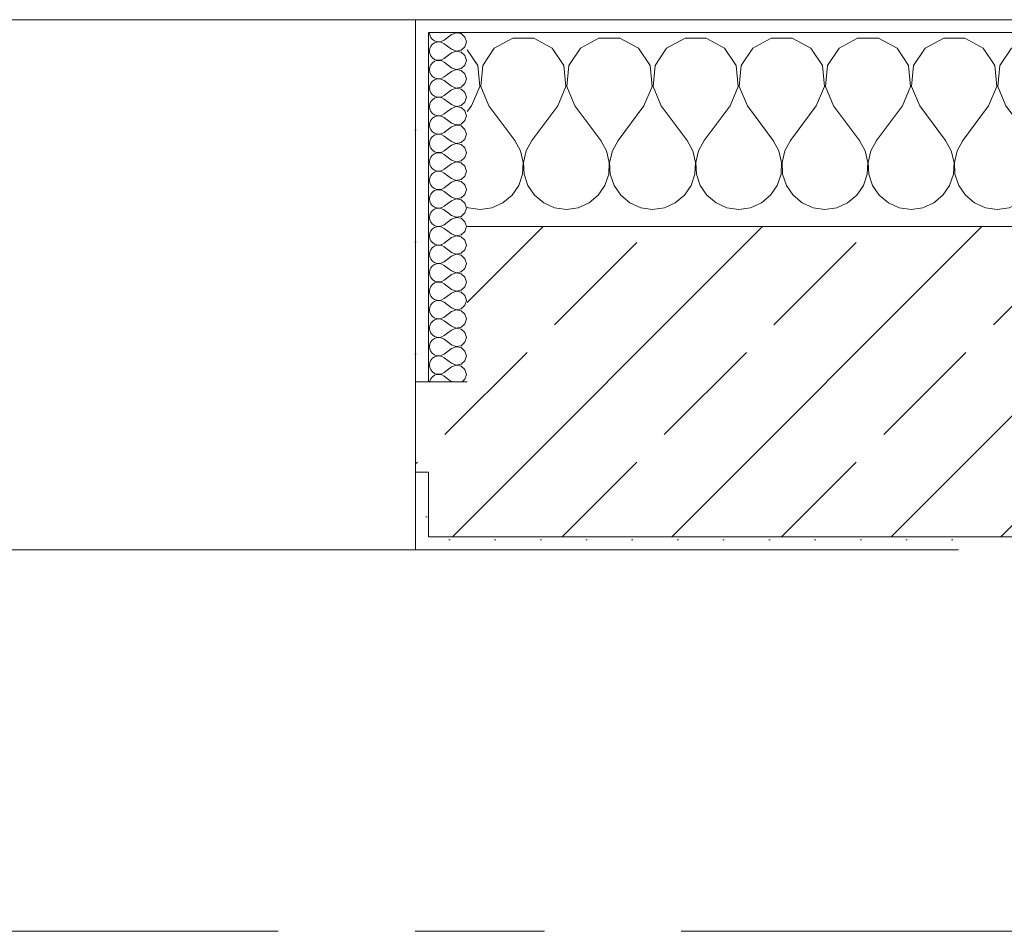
# Model space of a CAD drawing. Header units: metres. Extents: x -3.6 to 65.4, y -11 to 16.8.
# Tile 173 of 178: x 57.244 to 58.005, y 13.15 to 13.855. Entities that reach past the tile are written whole.
import ezdxf

# ---------------------------------------------------------------- set-up
doc = ezdxf.new("R2010")
doc.units = ezdxf.units.M
doc.header["$MEASUREMENT"] = 0
doc.linetypes.add('Strichlinie doppelt', pattern=[0.546806, 0.264583, -0.105833, 0.070556, -0.105833])
doc.layers.add('451 - Universal.Achsen Raster', color=7, linetype='Continuous')
doc.layers.add('604 - Struktur.Wand Aussen', color=7, linetype='Continuous')
pattern_1 = [(0, (0, 0), (0, 0.08660254), [0, -0.05]), (0, (0.025, 0.0433), (0, 0.08660254), [0, -0.05])]
pattern_2 = [(45, (0, 0), (-0.01767767, 0.01767767), [0, -0.025])]

# ---------------------------------------------------------------- blocks, each defined once
blk = doc.blocks.new('*X25')
at = {"layer": '604 - Struktur.Wand Aussen', "color": 7, "linetype": 'Continuous', "lineweight": 5}
for p, q in [((57.62521, 13.84066), (57.6109, 13.83299)), ((57.64145, 13.84066), (57.62521, 13.84066)), ((57.65576, 13.83299), (57.64145, 13.84066)), ((57.69188, 13.84066), (57.67757, 13.83299)), ((57.70812, 13.84066), (57.69188, 13.84066)), ((57.72243, 13.83299), (57.70812, 13.84066)), ((57.75855, 13.84066), (57.74424, 13.83299)), ((57.77479, 13.84066), (57.75855, 13.84066)), ((57.7891, 13.83299), (57.77479, 13.84066)), ((57.82521, 13.84066), (57.8109, 13.83299)), ((57.84145, 13.84066), (57.82521, 13.84066)), ((57.85576, 13.83299), (57.84145, 13.84066)), ((57.89188, 13.84066), (57.87757, 13.83299)), ((57.90812, 13.84066), (57.89188, 13.84066)), ((57.92243, 13.83299), (57.90812, 13.84066)), ((57.95855, 13.84066), (57.94424, 13.83299)), ((57.97479, 13.84066), (57.95855, 13.84066)), ((57.9891, 13.83299), (57.97479, 13.84066)), ((58.02521, 13.84066), (58.0109, 13.83299)), ((58.04145, 13.84066), (58.02521, 13.84066)), ((58.05576, 13.83299), (58.04145, 13.84066)), ((58.09188, 13.84066), (58.07757, 13.83299)), ((58.10812, 13.84066), (58.09188, 13.84066)), ((58.12243, 13.83299), (58.10812, 13.84066)), ((58.15855, 13.84066), (58.14424, 13.83299)), ((58.17479, 13.84066), (58.15855, 13.84066)), ((58.1891, 13.83299), (58.17479, 13.84066)), ((58.22521, 13.84066), (58.2109, 13.83299)), ((58.24145, 13.84066), (58.22521, 13.84066)), ((58.25576, 13.83299), (58.24145, 13.84066)), ((58.29188, 13.84066), (58.27757, 13.83299)), ((58.30812, 13.84066), (58.29188, 13.84066)), ((58.32243, 13.83299), (58.30812, 13.84066)), ((58.35855, 13.84066), (58.34424, 13.83299)), ((58.37479, 13.84066), (58.35855, 13.84066)), ((58.3891, 13.83299), (58.37479, 13.84066)), ((58.42521, 13.84066), (58.4109, 13.83299)), ((58.44145, 13.84066), (58.42521, 13.84066)), ((58.45576, 13.83299), (58.44145, 13.84066)), ((58.49188, 13.84066), (58.47757, 13.83299)), ((58.50812, 13.84066), (58.49188, 13.84066)), ((58.52243, 13.83299), (58.50812, 13.84066)), ((58.55855, 13.84066), (58.54424, 13.83299)), ((58.57479, 13.84066), (58.55855, 13.84066)), ((58.5891, 13.83299), (58.57479, 13.84066)), ((58.62521, 13.84066), (58.6109, 13.83299)), ((58.64145, 13.84066), (58.62521, 13.84066)), ((58.65576, 13.83299), (58.64145, 13.84066)), ((58.69188, 13.84066), (58.67757, 13.83299)), ((58.7, 13.84066), (58.69188, 13.84066)), ((57.6109, 13.83299), (57.60192, 13.81947)), ((57.66475, 13.81947), (57.65576, 13.83299)), ((57.67757, 13.83299), (57.66858, 13.81947)), ((57.73142, 13.81947), (57.72243, 13.83299)), ((57.74424, 13.83299), (57.73525, 13.81947)), ((57.79808, 13.81947), (57.7891, 13.83299)), ((57.8109, 13.83299), (57.80192, 13.81947)), ((57.86475, 13.81947), (57.85576, 13.83299)), ((57.87757, 13.83299), (57.86858, 13.81947)), ((57.93142, 13.81947), (57.92243, 13.83299)), ((57.94424, 13.83299), (57.93525, 13.81947)), ((57.99808, 13.81947), (57.9891, 13.83299)), ((58.0109, 13.83299), (58.00192, 13.81947)), ((58.06475, 13.81947), (58.05576, 13.83299)), ((58.07757, 13.83299), (58.06858, 13.81947)), ((58.13142, 13.81947), (58.12243, 13.83299)), ((58.14424, 13.83299), (58.13525, 13.81947)), ((58.19808, 13.81947), (58.1891, 13.83299)), ((58.2109, 13.83299), (58.20192, 13.81947)), ((58.26475, 13.81947), (58.25576, 13.83299)), ((58.27757, 13.83299), (58.26858, 13.81947)), ((58.33142, 13.81947), (58.32243, 13.83299)), ((58.34424, 13.83299), (58.33525, 13.81947)), ((58.39808, 13.81947), (58.3891, 13.83299)), ((58.4109, 13.83299), (58.40192, 13.81947)), ((58.46475, 13.81947), (58.45576, 13.83299)), ((58.47757, 13.83299), (58.46858, 13.81947)), ((58.53142, 13.81947), (58.52243, 13.83299)), ((58.54424, 13.83299), (58.53525, 13.81947)), ((58.59808, 13.81947), (58.5891, 13.83299)), ((58.6109, 13.83299), (58.60192, 13.81947)), ((58.66475, 13.81947), (58.65576, 13.83299)), ((58.67757, 13.83299), (58.66858, 13.81947)), ((57.59808, 13.81947), (57.59, 13.83163)), ((57.59962, 13.8033), (57.59808, 13.81947)), ((57.60192, 13.81947), (57.60038, 13.8033)), ((57.66629, 13.8033), (57.66475, 13.81947)), ((57.66858, 13.81947), (57.66705, 13.8033)), ((57.73295, 13.8033), (57.73142, 13.81947)), ((57.73525, 13.81947), (57.73371, 13.8033)), ((57.79962, 13.8033), (57.79808, 13.81947)), ((57.80192, 13.81947), (57.80038, 13.8033)), ((57.86629, 13.8033), (57.86475, 13.81947)), ((57.86858, 13.81947), (57.86705, 13.8033)), ((57.93295, 13.8033), (57.93142, 13.81947)), ((57.93525, 13.81947), (57.93371, 13.8033)), ((57.99962, 13.8033), (57.99808, 13.81947)), ((58.00192, 13.81947), (58.00038, 13.8033)), ((58.06629, 13.8033), (58.06475, 13.81947)), ((58.06858, 13.81947), (58.06705, 13.8033)), ((58.13295, 13.8033), (58.13142, 13.81947)), ((58.13525, 13.81947), (58.13371, 13.8033)), ((58.19962, 13.8033), (58.19808, 13.81947)), ((58.20192, 13.81947), (58.20038, 13.8033)), ((58.26629, 13.8033), (58.26475, 13.81947)), ((58.26858, 13.81947), (58.26705, 13.8033)), ((58.33295, 13.8033), (58.33142, 13.81947)), ((58.33525, 13.81947), (58.33371, 13.8033)), ((58.39962, 13.8033), (58.39808, 13.81947)), ((58.40192, 13.81947), (58.40038, 13.8033)), ((58.46629, 13.8033), (58.46475, 13.81947)), ((58.46858, 13.81947), (58.46705, 13.8033)), ((58.53295, 13.8033), (58.53142, 13.81947)), ((58.53525, 13.81947), (58.53371, 13.8033)), ((58.59962, 13.8033), (58.59808, 13.81947)), ((58.60192, 13.81947), (58.60038, 13.8033)), ((58.66629, 13.8033), (58.66475, 13.81947)), ((58.66858, 13.81947), (58.66705, 13.8033)), ((57.59333, 13.78833), (57.59962, 13.8033)), ((57.60038, 13.8033), (57.60667, 13.78833)), ((57.66, 13.78833), (57.66629, 13.8033)), ((57.66705, 13.8033), (57.67333, 13.78833)), ((57.72667, 13.78833), (57.73295, 13.8033)), ((57.73371, 13.8033), (57.74, 13.78833)), ((57.79333, 13.78833), (57.79962, 13.8033)), ((57.80038, 13.8033), (57.80667, 13.78833)), ((57.86, 13.78833), (57.86629, 13.8033)), ((57.86705, 13.8033), (57.87333, 13.78833)), ((57.92667, 13.78833), (57.93295, 13.8033)), ((57.93371, 13.8033), (57.94, 13.78833)), ((57.99333, 13.78833), (57.99962, 13.8033)), ((58.00038, 13.8033), (58.00667, 13.78833)), ((58.06, 13.78833), (58.06629, 13.8033)), ((58.06705, 13.8033), (58.07333, 13.78833)), ((58.12667, 13.78833), (58.13295, 13.8033)), ((58.13371, 13.8033), (58.14, 13.78833)), ((58.19333, 13.78833), (58.19962, 13.8033)), ((58.20038, 13.8033), (58.20667, 13.78833)), ((58.26, 13.78833), (58.26629, 13.8033)), ((58.26705, 13.8033), (58.27333, 13.78833)), ((58.32667, 13.78833), (58.33295, 13.8033)), ((58.33371, 13.8033), (58.34, 13.78833)), ((58.39333, 13.78833), (58.39962, 13.8033)), ((58.40038, 13.8033), (58.40667, 13.78833)), ((58.46, 13.78833), (58.46629, 13.8033)), ((58.46705, 13.8033), (58.47333, 13.78833)), ((58.52667, 13.78833), (58.53295, 13.8033)), ((58.53371, 13.8033), (58.54, 13.78833)), ((58.59333, 13.78833), (58.59962, 13.8033)), ((58.60038, 13.8033), (58.60667, 13.78833)), ((58.66, 13.78833), (58.66629, 13.8033)), ((58.66705, 13.8033), (58.67333, 13.78833)), ((57.59333, 13.78833), (57.59, 13.78389)), ((57.60667, 13.78833), (57.62667, 13.76167)), ((57.66, 13.78833), (57.64, 13.76167)), ((57.67333, 13.78833), (57.69333, 13.76167)), ((57.72667, 13.78833), (57.70667, 13.76167)), ((57.74, 13.78833), (57.76, 13.76167)), ((57.79333, 13.78833), (57.77333, 13.76167)), ((57.80667, 13.78833), (57.82667, 13.76167)), ((57.86, 13.78833), (57.84, 13.76167)), ((57.87333, 13.78833), (57.89333, 13.76167)), ((57.92667, 13.78833), (57.90667, 13.76167)), ((57.94, 13.78833), (57.96, 13.76167)), ((57.99333, 13.78833), (57.97333, 13.76167)), ((58.00667, 13.78833), (58.02667, 13.76167)), ((58.06, 13.78833), (58.04, 13.76167)), ((58.07333, 13.78833), (58.09333, 13.76167)), ((58.12667, 13.78833), (58.10667, 13.76167)), ((58.14, 13.78833), (58.16, 13.76167)), ((58.19333, 13.78833), (58.17333, 13.76167)), ((58.20667, 13.78833), (58.22667, 13.76167)), ((58.26, 13.78833), (58.24, 13.76167)), ((58.27333, 13.78833), (58.29333, 13.76167)), ((58.32667, 13.78833), (58.30667, 13.76167)), ((58.34, 13.78833), (58.36, 13.76167)), ((58.39333, 13.78833), (58.37333, 13.76167)), ((58.40667, 13.78833), (58.42667, 13.76167)), ((58.46, 13.78833), (58.44, 13.76167)), ((58.47333, 13.78833), (58.49333, 13.76167)), ((58.52667, 13.78833), (58.50667, 13.76167)), ((58.54, 13.78833), (58.56, 13.76167)), ((58.59333, 13.78833), (58.57333, 13.76167)), ((58.60667, 13.78833), (58.62667, 13.76167)), ((58.66, 13.78833), (58.64, 13.76167)), ((58.67333, 13.78833), (58.69333, 13.76167)), ((57.63112, 13.75362), (57.62667, 13.76167)), ((57.64, 13.76167), (57.63555, 13.75362)), ((57.69778, 13.75362), (57.69333, 13.76167)), ((57.70667, 13.76167), (57.70222, 13.75362)), ((57.76445, 13.75362), (57.76, 13.76167)), ((57.77333, 13.76167), (57.76888, 13.75362)), ((57.83112, 13.75362), (57.82667, 13.76167)), ((57.84, 13.76167), (57.83555, 13.75362)), ((57.89778, 13.75362), (57.89333, 13.76167)), ((57.90667, 13.76167), (57.90222, 13.75362)), ((57.96445, 13.75362), (57.96, 13.76167)), ((57.97333, 13.76167), (57.96888, 13.75362)), ((58.03112, 13.75362), (58.02667, 13.76167)), ((58.04, 13.76167), (58.03555, 13.75362)), ((58.09778, 13.75362), (58.09333, 13.76167)), ((58.10667, 13.76167), (58.10222, 13.75362)), ((58.16445, 13.75362), (58.16, 13.76167)), ((58.17333, 13.76167), (58.16888, 13.75362)), ((58.23112, 13.75362), (58.22667, 13.76167)), ((58.24, 13.76167), (58.23555, 13.75362)), ((58.29778, 13.75362), (58.29333, 13.76167)), ((58.30667, 13.76167), (58.30222, 13.75362)), ((58.36445, 13.75362), (58.36, 13.76167)), ((58.37333, 13.76167), (58.36888, 13.75362)), ((58.43112, 13.75362), (58.42667, 13.76167)), ((58.44, 13.76167), (58.43555, 13.75362)), ((58.49778, 13.75362), (58.49333, 13.76167)), ((58.50667, 13.76167), (58.50222, 13.75362)), ((58.56445, 13.75362), (58.56, 13.76167)), ((58.57333, 13.76167), (58.56888, 13.75362)), ((58.63112, 13.75362), (58.62667, 13.76167)), ((58.64, 13.76167), (58.63555, 13.75362)), ((58.69778, 13.75362), (58.69333, 13.76167)), ((57.6332, 13.74466), (57.63112, 13.75362)), ((57.63555, 13.75362), (57.63347, 13.74466)), ((57.69987, 13.74466), (57.69778, 13.75362)), ((57.70222, 13.75362), (57.70013, 13.74466)), ((57.76653, 13.74466), (57.76445, 13.75362)), ((57.76888, 13.75362), (57.7668, 13.74466)), ((57.8332, 13.74466), (57.83112, 13.75362)), ((57.83555, 13.75362), (57.83347, 13.74466)), ((57.89987, 13.74466), (57.89778, 13.75362)), ((57.90222, 13.75362), (57.90013, 13.74466)), ((57.96653, 13.74466), (57.96445, 13.75362)), ((57.96888, 13.75362), (57.9668, 13.74466)), ((58.0332, 13.74466), (58.03112, 13.75362)), ((58.03555, 13.75362), (58.03347, 13.74466)), ((58.09987, 13.74466), (58.09778, 13.75362)), ((58.10222, 13.75362), (58.10013, 13.74466)), ((58.16653, 13.74466), (58.16445, 13.75362)), ((58.16888, 13.75362), (58.1668, 13.74466)), ((58.2332, 13.74466), (58.23112, 13.75362)), ((58.23555, 13.75362), (58.23347, 13.74466)), ((58.29987, 13.74466), (58.29778, 13.75362)), ((58.30222, 13.75362), (58.30013, 13.74466)), ((58.36653, 13.74466), (58.36445, 13.75362)), ((58.36888, 13.75362), (58.3668, 13.74466)), ((58.4332, 13.74466), (58.43112, 13.75362)), ((58.43555, 13.75362), (58.43347, 13.74466)), ((58.49987, 13.74466), (58.49778, 13.75362)), ((58.50222, 13.75362), (58.50013, 13.74466)), ((58.56653, 13.74466), (58.56445, 13.75362)), ((58.56888, 13.75362), (58.5668, 13.74466)), ((58.6332, 13.74466), (58.63112, 13.75362)), ((58.63555, 13.75362), (58.63347, 13.74466)), ((58.69987, 13.74466), (58.69778, 13.75362)), ((57.63275, 13.73547), (57.6332, 13.74466)), ((57.63347, 13.74466), (57.63391, 13.73547)), ((57.69942, 13.73547), (57.69987, 13.74466)), ((57.70013, 13.74466), (57.70058, 13.73547)), ((57.76609, 13.73547), (57.76653, 13.74466)), ((57.7668, 13.74466), (57.76725, 13.73547)), ((57.83275, 13.73547), (57.8332, 13.74466)), ((57.83347, 13.74466), (57.83391, 13.73547)), ((57.89942, 13.73547), (57.89987, 13.74466)), ((57.90013, 13.74466), (57.90058, 13.73547)), ((57.96609, 13.73547), (57.96653, 13.74466)), ((57.9668, 13.74466), (57.96725, 13.73547)), ((58.03275, 13.73547), (58.0332, 13.74466)), ((58.03347, 13.74466), (58.03391, 13.73547)), ((58.09942, 13.73547), (58.09987, 13.74466)), ((58.10013, 13.74466), (58.10058, 13.73547)), ((58.16609, 13.73547), (58.16653, 13.74466)), ((58.1668, 13.74466), (58.16725, 13.73547)), ((58.23275, 13.73547), (58.2332, 13.74466)), ((58.23347, 13.74466), (58.23391, 13.73547)), ((58.29942, 13.73547), (58.29987, 13.74466)), ((58.30013, 13.74466), (58.30058, 13.73547)), ((58.36609, 13.73547), (58.36653, 13.74466)), ((58.3668, 13.74466), (58.36725, 13.73547)), ((58.43275, 13.73547), (58.4332, 13.74466)), ((58.43347, 13.74466), (58.43391, 13.73547)), ((58.49942, 13.73547), (58.49987, 13.74466)), ((58.50013, 13.74466), (58.50058, 13.73547)), ((58.56609, 13.73547), (58.56653, 13.74466)), ((58.5668, 13.74466), (58.56725, 13.73547)), ((58.63275, 13.73547), (58.6332, 13.74466)), ((58.63347, 13.74466), (58.63391, 13.73547)), ((58.69942, 13.73547), (58.69987, 13.74466)), ((57.62981, 13.72676), (57.63275, 13.73547)), ((57.63391, 13.73547), (57.63685, 13.72676)), ((57.69648, 13.72676), (57.69942, 13.73547)), ((57.70058, 13.73547), (57.70352, 13.72676)), ((57.76315, 13.72676), (57.76609, 13.73547)), ((57.76725, 13.73547), (57.77019, 13.72676)), ((57.82981, 13.72676), (57.83275, 13.73547)), ((57.83391, 13.73547), (57.83685, 13.72676)), ((57.89648, 13.72676), (57.89942, 13.73547)), ((57.90058, 13.73547), (57.90352, 13.72676)), ((57.96315, 13.72676), (57.96609, 13.73547)), ((57.96725, 13.73547), (57.97019, 13.72676)), ((58.02981, 13.72676), (58.03275, 13.73547)), ((58.03391, 13.73547), (58.03685, 13.72676)), ((58.09648, 13.72676), (58.09942, 13.73547)), ((58.10058, 13.73547), (58.10352, 13.72676)), ((58.16315, 13.72676), (58.16609, 13.73547)), ((58.16725, 13.73547), (58.17019, 13.72676)), ((58.22981, 13.72676), (58.23275, 13.73547)), ((58.23391, 13.73547), (58.23685, 13.72676)), ((58.29648, 13.72676), (58.29942, 13.73547)), ((58.30058, 13.73547), (58.30352, 13.72676)), ((58.36315, 13.72676), (58.36609, 13.73547)), ((58.36725, 13.73547), (58.37019, 13.72676)), ((58.42981, 13.72676), (58.43275, 13.73547)), ((58.43391, 13.73547), (58.43685, 13.72676)), ((58.49648, 13.72676), (58.49942, 13.73547)), ((58.50058, 13.73547), (58.50352, 13.72676)), ((58.56315, 13.72676), (58.56609, 13.73547)), ((58.56725, 13.73547), (58.57019, 13.72676)), ((58.62981, 13.72676), (58.63275, 13.73547)), ((58.63391, 13.73547), (58.63685, 13.72676)), ((58.69648, 13.72676), (58.69942, 13.73547)), ((57.62461, 13.71918), (57.62981, 13.72676)), ((57.63685, 13.72676), (57.64206, 13.71918)), ((57.69127, 13.71918), (57.69648, 13.72676)), ((57.70352, 13.72676), (57.70873, 13.71918)), ((57.75794, 13.71918), (57.76315, 13.72676)), ((57.77019, 13.72676), (57.77539, 13.71918)), ((57.82461, 13.71918), (57.82981, 13.72676)), ((57.83685, 13.72676), (57.84206, 13.71918)), ((57.89127, 13.71918), (57.89648, 13.72676)), ((57.90352, 13.72676), (57.90873, 13.71918)), ((57.95794, 13.71918), (57.96315, 13.72676)), ((57.97019, 13.72676), (57.97539, 13.71918)), ((58.02461, 13.71918), (58.02981, 13.72676)), ((58.03685, 13.72676), (58.04206, 13.71918)), ((58.09127, 13.71918), (58.09648, 13.72676)), ((58.10352, 13.72676), (58.10873, 13.71918)), ((58.15794, 13.71918), (58.16315, 13.72676)), ((58.17019, 13.72676), (58.17539, 13.71918)), ((58.22461, 13.71918), (58.22981, 13.72676)), ((58.23685, 13.72676), (58.24206, 13.71918)), ((58.29127, 13.71918), (58.29648, 13.72676)), ((58.30352, 13.72676), (58.30873, 13.71918)), ((58.35794, 13.71918), (58.36315, 13.72676)), ((58.37019, 13.72676), (58.37539, 13.71918)), ((58.42461, 13.71918), (58.42981, 13.72676)), ((58.43685, 13.72676), (58.44206, 13.71918)), ((58.49127, 13.71918), (58.49648, 13.72676)), ((58.50352, 13.72676), (58.50873, 13.71918)), ((58.55794, 13.71918), (58.56315, 13.72676)), ((58.57019, 13.72676), (58.57539, 13.71918)), ((58.62461, 13.71918), (58.62981, 13.72676)), ((58.63685, 13.72676), (58.64206, 13.71918)), ((58.69127, 13.71918), (58.69648, 13.72676)), ((57.61752, 13.71331), (57.62461, 13.71918)), ((57.64206, 13.71918), (57.64914, 13.71331)), ((57.68419, 13.71331), (57.69127, 13.71918)), ((57.70873, 13.71918), (57.71581, 13.71331)), ((57.75086, 13.71331), (57.75794, 13.71918)), ((57.77539, 13.71918), (57.78248, 13.71331)), ((57.81752, 13.71331), (57.82461, 13.71918)), ((57.84206, 13.71918), (57.84914, 13.71331)), ((57.88419, 13.71331), (57.89127, 13.71918)), ((57.90873, 13.71918), (57.91581, 13.71331)), ((57.95086, 13.71331), (57.95794, 13.71918)), ((57.97539, 13.71918), (57.98248, 13.71331)), ((58.01752, 13.71331), (58.02461, 13.71918)), ((58.04206, 13.71918), (58.04914, 13.71331)), ((58.08419, 13.71331), (58.09127, 13.71918)), ((58.10873, 13.71918), (58.11581, 13.71331)), ((58.15086, 13.71331), (58.15794, 13.71918)), ((58.17539, 13.71918), (58.18248, 13.71331)), ((58.21752, 13.71331), (58.22461, 13.71918)), ((58.24206, 13.71918), (58.24914, 13.71331)), ((58.28419, 13.71331), (58.29127, 13.71918)), ((58.30873, 13.71918), (58.31581, 13.71331)), ((58.35086, 13.71331), (58.35794, 13.71918)), ((58.37539, 13.71918), (58.38248, 13.71331)), ((58.41752, 13.71331), (58.42461, 13.71918)), ((58.44206, 13.71918), (58.44914, 13.71331)), ((58.48419, 13.71331), (58.49127, 13.71918)), ((58.50873, 13.71918), (58.51581, 13.71331)), ((58.55086, 13.71331), (58.55794, 13.71918)), ((58.57539, 13.71918), (58.58248, 13.71331)), ((58.61752, 13.71331), (58.62461, 13.71918)), ((58.64206, 13.71918), (58.64914, 13.71331)), ((58.68419, 13.71331), (58.69127, 13.71918)), ((57.60911, 13.7096), (57.61752, 13.71331)), ((57.64914, 13.71331), (57.65756, 13.7096)), ((57.67578, 13.7096), (57.68419, 13.71331)), ((57.71581, 13.71331), (57.72422, 13.7096)), ((57.74244, 13.7096), (57.75086, 13.71331)), ((57.78248, 13.71331), (57.79089, 13.7096)), ((57.80911, 13.7096), (57.81752, 13.71331)), ((57.84914, 13.71331), (57.85756, 13.7096)), ((57.87578, 13.7096), (57.88419, 13.71331)), ((57.91581, 13.71331), (57.92422, 13.7096)), ((57.94244, 13.7096), (57.95086, 13.71331)), ((57.98248, 13.71331), (57.99089, 13.7096)), ((58.00911, 13.7096), (58.01752, 13.71331)), ((58.04914, 13.71331), (58.05756, 13.7096)), ((58.07578, 13.7096), (58.08419, 13.71331)), ((58.11581, 13.71331), (58.12422, 13.7096)), ((58.14244, 13.7096), (58.15086, 13.71331)), ((58.18248, 13.71331), (58.19089, 13.7096)), ((58.20911, 13.7096), (58.21752, 13.71331)), ((58.24914, 13.71331), (58.25756, 13.7096)), ((58.27578, 13.7096), (58.28419, 13.71331)), ((58.31581, 13.71331), (58.32422, 13.7096)), ((58.34244, 13.7096), (58.35086, 13.71331)), ((58.38248, 13.71331), (58.39089, 13.7096)), ((58.40911, 13.7096), (58.41752, 13.71331)), ((58.44914, 13.71331), (58.45756, 13.7096)), ((58.47578, 13.7096), (58.48419, 13.71331)), ((58.51581, 13.71331), (58.52422, 13.7096)), ((58.54244, 13.7096), (58.55086, 13.71331)), ((58.58248, 13.71331), (58.59089, 13.7096)), ((58.60911, 13.7096), (58.61752, 13.71331)), ((58.64914, 13.71331), (58.65756, 13.7096)), ((58.67578, 13.7096), (58.68419, 13.71331)), ((57.59, 13.70999), (57.59089, 13.7096)), ((57.59089, 13.7096), (57.6, 13.70833)), ((57.6, 13.70833), (57.60911, 13.7096)), ((57.65756, 13.7096), (57.66667, 13.70833)), ((57.66667, 13.70833), (57.67578, 13.7096)), ((57.72422, 13.7096), (57.73333, 13.70833)), ((57.73333, 13.70833), (57.74244, 13.7096)), ((57.79089, 13.7096), (57.8, 13.70833)), ((57.8, 13.70833), (57.80911, 13.7096)), ((57.85756, 13.7096), (57.86667, 13.70833)), ((57.86667, 13.70833), (57.87578, 13.7096)), ((57.92422, 13.7096), (57.93333, 13.70833)), ((57.93333, 13.70833), (57.94244, 13.7096)), ((57.99089, 13.7096), (58, 13.70833)), ((58, 13.70833), (58.00911, 13.7096)), ((58.05756, 13.7096), (58.06667, 13.70833)), ((58.06667, 13.70833), (58.07578, 13.7096)), ((58.12422, 13.7096), (58.13333, 13.70833)), ((58.13333, 13.70833), (58.14244, 13.7096)), ((58.19089, 13.7096), (58.2, 13.70833)), ((58.2, 13.70833), (58.20911, 13.7096)), ((58.25756, 13.7096), (58.26667, 13.70833)), ((58.26667, 13.70833), (58.27578, 13.7096)), ((58.32422, 13.7096), (58.33333, 13.70833)), ((58.33333, 13.70833), (58.34244, 13.7096)), ((58.39089, 13.7096), (58.4, 13.70833)), ((58.4, 13.70833), (58.40911, 13.7096)), ((58.45756, 13.7096), (58.46667, 13.70833)), ((58.46667, 13.70833), (58.47578, 13.7096)), ((58.52422, 13.7096), (58.53333, 13.70833)), ((58.53333, 13.70833), (58.54244, 13.7096)), ((58.59089, 13.7096), (58.6, 13.70833)), ((58.6, 13.70833), (58.60911, 13.7096)), ((58.65756, 13.7096), (58.66667, 13.70833)), ((58.66667, 13.70833), (58.67578, 13.7096))]:
    blk.add_line(p, q, dxfattribs=at)
blk = doc.blocks.new('*X54')
at = {"layer": '604 - Struktur.Wand Aussen', "color": 7, "linetype": 'Continuous', "lineweight": 5}
for p, q in [((57.56071, 13.845), (57.56099, 13.84305)), ((57.56099, 13.84305), (57.56178, 13.84124)), ((57.56178, 13.84124), (57.56304, 13.83973)), ((57.57786, 13.84357), (57.57214, 13.83929)), ((57.5815, 13.84497), (57.57786, 13.84357)), ((57.58534, 13.84425), (57.5815, 13.84497)), ((57.58822, 13.84161), (57.58534, 13.84425)), ((57.58929, 13.83786), (57.58822, 13.84161)), ((57.56099, 13.83267), (57.56071, 13.83071)), ((57.56178, 13.83447), (57.56099, 13.83267)), ((57.56304, 13.83599), (57.56178, 13.83447)), ((57.56304, 13.83973), (57.56466, 13.83861)), ((57.56466, 13.8371), (57.56304, 13.83599)), ((57.56466, 13.83861), (57.56653, 13.83798)), ((57.56653, 13.83773), (57.56466, 13.8371)), ((57.56653, 13.83798), (57.5685, 13.83789)), ((57.5685, 13.83783), (57.56653, 13.83773)), ((57.5685, 13.83789), (57.57042, 13.83833)), ((57.57042, 13.83738), (57.5685, 13.83783)), ((57.57042, 13.83833), (57.57214, 13.83929)), ((57.57214, 13.83643), (57.57042, 13.83738)), ((57.57786, 13.83214), (57.57214, 13.83643)), ((57.58534, 13.83147), (57.58822, 13.8341)), ((57.58822, 13.8341), (57.58929, 13.83786)), ((57.56071, 13.83071), (57.56099, 13.82876)), ((57.56099, 13.82876), (57.56178, 13.82696)), ((57.56178, 13.82696), (57.56304, 13.82544)), ((57.56304, 13.82544), (57.56466, 13.82433)), ((57.57042, 13.82405), (57.57214, 13.825)), ((57.57786, 13.82929), (57.57214, 13.825)), ((57.57786, 13.83214), (57.5815, 13.83074)), ((57.5815, 13.83069), (57.57786, 13.82929)), ((57.5815, 13.83074), (57.58534, 13.83147)), ((57.58534, 13.82996), (57.5815, 13.83069)), ((57.58822, 13.82733), (57.58534, 13.82996)), ((57.58929, 13.82357), (57.58822, 13.82733)), ((57.56099, 13.81838), (57.56071, 13.81643)), ((57.56178, 13.82018), (57.56099, 13.81838)), ((57.56304, 13.8217), (57.56178, 13.82018)), ((57.56466, 13.82282), (57.56304, 13.8217)), ((57.56466, 13.82433), (57.56653, 13.8237)), ((57.56653, 13.82345), (57.56466, 13.82282)), ((57.56653, 13.8237), (57.5685, 13.8236)), ((57.5685, 13.82354), (57.56653, 13.82345)), ((57.5685, 13.8236), (57.57042, 13.82405)), ((57.57042, 13.8231), (57.5685, 13.82354)), ((57.57214, 13.82214), (57.57042, 13.8231)), ((57.57786, 13.81786), (57.57214, 13.82214)), ((57.57786, 13.81786), (57.5815, 13.81646)), ((57.5815, 13.81646), (57.58534, 13.81718)), ((57.58534, 13.81718), (57.58822, 13.81982)), ((57.58822, 13.81982), (57.58929, 13.82357)), ((57.56071, 13.81643), (57.56099, 13.81448)), ((57.56099, 13.81448), (57.56178, 13.81267)), ((57.56178, 13.81267), (57.56304, 13.81116)), ((57.56304, 13.81116), (57.56466, 13.81004)), ((57.56466, 13.81004), (57.56653, 13.80941)), ((57.5685, 13.80931), (57.57042, 13.80976)), ((57.57042, 13.80976), (57.57214, 13.81071)), ((57.57786, 13.815), (57.57214, 13.81071)), ((57.5815, 13.8164), (57.57786, 13.815)), ((57.58534, 13.81567), (57.5815, 13.8164)), ((57.58822, 13.81304), (57.58534, 13.81567)), ((57.58929, 13.80929), (57.58822, 13.81304)), ((57.56099, 13.80409), (57.56071, 13.80214)), ((57.56071, 13.80214), (57.56099, 13.80019)), ((57.56178, 13.8059), (57.56099, 13.80409)), ((57.56304, 13.80742), (57.56178, 13.8059)), ((57.56466, 13.80853), (57.56304, 13.80742)), ((57.56653, 13.80916), (57.56466, 13.80853)), ((57.56653, 13.80941), (57.5685, 13.80931)), ((57.5685, 13.80926), (57.56653, 13.80916)), ((57.57042, 13.80881), (57.5685, 13.80926)), ((57.57214, 13.80786), (57.57042, 13.80881)), ((57.57786, 13.80357), (57.57214, 13.80786)), ((57.57786, 13.80357), (57.5815, 13.80217)), ((57.5815, 13.80211), (57.57786, 13.80071)), ((57.5815, 13.80217), (57.58534, 13.8029)), ((57.58534, 13.80139), (57.5815, 13.80211)), ((57.58534, 13.8029), (57.58822, 13.80553)), ((57.58822, 13.80553), (57.58929, 13.80929)), ((57.56099, 13.80019), (57.56178, 13.79839)), ((57.56178, 13.79839), (57.56304, 13.79687)), ((57.56304, 13.79687), (57.56466, 13.79575)), ((57.56466, 13.79575), (57.56653, 13.79512)), ((57.56653, 13.79488), (57.56466, 13.79425)), ((57.56653, 13.79512), (57.5685, 13.79503)), ((57.5685, 13.79497), (57.56653, 13.79488)), ((57.5685, 13.79503), (57.57042, 13.79547)), ((57.57042, 13.79453), (57.5685, 13.79497)), ((57.57042, 13.79547), (57.57214, 13.79643)), ((57.57214, 13.79357), (57.57042, 13.79453)), ((57.57786, 13.80071), (57.57214, 13.79643)), ((57.58822, 13.79876), (57.58534, 13.80139)), ((57.58929, 13.795), (57.58822, 13.79876)), ((57.58822, 13.79124), (57.58929, 13.795)), ((57.56099, 13.78981), (57.56071, 13.78786)), ((57.56071, 13.78786), (57.56099, 13.78591)), ((57.56178, 13.79161), (57.56099, 13.78981)), ((57.56304, 13.79313), (57.56178, 13.79161)), ((57.56466, 13.79425), (57.56304, 13.79313)), ((57.57786, 13.78929), (57.57214, 13.79357)), ((57.57786, 13.78929), (57.5815, 13.78789)), ((57.5815, 13.78783), (57.57786, 13.78643)), ((57.5815, 13.78789), (57.58534, 13.78861)), ((57.58534, 13.7871), (57.5815, 13.78783)), ((57.58534, 13.78861), (57.58822, 13.79124)), ((57.58822, 13.78447), (57.58534, 13.7871)), ((57.56099, 13.78591), (57.56178, 13.7841)), ((57.56178, 13.7841), (57.56304, 13.78258)), ((57.56304, 13.78258), (57.56466, 13.78147)), ((57.56466, 13.77996), (57.56304, 13.77884)), ((57.56466, 13.78147), (57.56653, 13.78084)), ((57.56653, 13.78059), (57.56466, 13.77996)), ((57.56653, 13.78084), (57.5685, 13.78074)), ((57.5685, 13.78069), (57.56653, 13.78059)), ((57.5685, 13.78074), (57.57042, 13.78119)), ((57.57042, 13.78024), (57.5685, 13.78069)), ((57.57042, 13.78119), (57.57214, 13.78214)), ((57.57214, 13.77929), (57.57042, 13.78024)), ((57.57786, 13.78643), (57.57214, 13.78214)), ((57.57786, 13.775), (57.57214, 13.77929)), ((57.58929, 13.78071), (57.58822, 13.78447)), ((57.58822, 13.77696), (57.58929, 13.78071)), ((57.56099, 13.77552), (57.56071, 13.77357)), ((57.56071, 13.77357), (57.56099, 13.77162)), ((57.56178, 13.77733), (57.56099, 13.77552)), ((57.56099, 13.77162), (57.56178, 13.76982)), ((57.56304, 13.77884), (57.56178, 13.77733)), ((57.57786, 13.77214), (57.57214, 13.76786)), ((57.57786, 13.775), (57.5815, 13.7736)), ((57.5815, 13.77354), (57.57786, 13.77214)), ((57.5815, 13.7736), (57.58534, 13.77433)), ((57.58534, 13.77282), (57.5815, 13.77354)), ((57.58534, 13.77433), (57.58822, 13.77696)), ((57.58822, 13.77018), (57.58534, 13.77282)), ((57.56178, 13.76982), (57.56304, 13.7683)), ((57.56304, 13.76456), (57.56178, 13.76304)), ((57.56304, 13.7683), (57.56466, 13.76718)), ((57.56466, 13.76567), (57.56304, 13.76456)), ((57.56466, 13.76718), (57.56653, 13.76655)), ((57.56653, 13.7663), (57.56466, 13.76567)), ((57.56653, 13.76655), (57.5685, 13.76646)), ((57.5685, 13.7664), (57.56653, 13.7663)), ((57.5685, 13.76646), (57.57042, 13.7669)), ((57.57042, 13.76595), (57.5685, 13.7664)), ((57.57042, 13.7669), (57.57214, 13.76786)), ((57.57214, 13.765), (57.57042, 13.76595)), ((57.57786, 13.76071), (57.57214, 13.765)), ((57.58929, 13.76643), (57.58822, 13.77018)), ((57.58822, 13.76267), (57.58929, 13.76643)), ((57.56099, 13.76124), (57.56071, 13.75929)), ((57.56071, 13.75929), (57.56099, 13.75733)), ((57.56178, 13.76304), (57.56099, 13.76124)), ((57.56099, 13.75733), (57.56178, 13.75553)), ((57.57786, 13.75786), (57.57214, 13.75357)), ((57.57786, 13.76071), (57.5815, 13.75931)), ((57.5815, 13.75926), (57.57786, 13.75786)), ((57.5815, 13.75931), (57.58534, 13.76004)), ((57.58534, 13.75853), (57.5815, 13.75926)), ((57.58534, 13.76004), (57.58822, 13.76267)), ((57.58822, 13.7559), (57.58534, 13.75853)), ((57.56178, 13.74876), (57.56099, 13.74695)), ((57.56178, 13.75553), (57.56304, 13.75401)), ((57.56304, 13.75027), (57.56178, 13.74876)), ((57.56304, 13.75401), (57.56466, 13.7529)), ((57.56466, 13.75139), (57.56304, 13.75027)), ((57.56466, 13.7529), (57.56653, 13.75227)), ((57.56653, 13.75202), (57.56466, 13.75139)), ((57.56653, 13.75227), (57.5685, 13.75217)), ((57.5685, 13.75211), (57.56653, 13.75202)), ((57.5685, 13.75217), (57.57042, 13.75262)), ((57.57042, 13.75167), (57.5685, 13.75211)), ((57.57042, 13.75262), (57.57214, 13.75357)), ((57.57214, 13.75071), (57.57042, 13.75167)), ((57.57786, 13.74643), (57.57214, 13.75071)), ((57.58929, 13.75214), (57.58822, 13.7559)), ((57.58822, 13.74839), (57.58929, 13.75214)), ((57.56099, 13.74695), (57.56071, 13.745)), ((57.56071, 13.745), (57.56099, 13.74305)), ((57.56099, 13.74305), (57.56178, 13.74124)), ((57.56178, 13.74124), (57.56304, 13.73973)), ((57.57786, 13.74357), (57.57214, 13.73929)), ((57.57786, 13.74643), (57.5815, 13.74503)), ((57.5815, 13.74497), (57.57786, 13.74357)), ((57.5815, 13.74503), (57.58534, 13.74575)), ((57.58534, 13.74425), (57.5815, 13.74497)), ((57.58534, 13.74575), (57.58822, 13.74839)), ((57.58822, 13.74161), (57.58534, 13.74425)), ((57.58929, 13.73786), (57.58822, 13.74161)), ((57.56178, 13.73447), (57.56099, 13.73267)), ((57.56304, 13.73599), (57.56178, 13.73447)), ((57.56304, 13.73973), (57.56466, 13.73861)), ((57.56466, 13.7371), (57.56304, 13.73599)), ((57.56466, 13.73861), (57.56653, 13.73798)), ((57.56653, 13.73773), (57.56466, 13.7371)), ((57.56653, 13.73798), (57.5685, 13.73789)), ((57.5685, 13.73783), (57.56653, 13.73773)), ((57.5685, 13.73789), (57.57042, 13.73833)), ((57.57042, 13.73738), (57.5685, 13.73783)), ((57.57042, 13.73833), (57.57214, 13.73929)), ((57.57214, 13.73643), (57.57042, 13.73738)), ((57.57786, 13.73214), (57.57214, 13.73643)), ((57.58534, 13.73147), (57.58822, 13.7341)), ((57.58822, 13.7341), (57.58929, 13.73786)), ((57.56099, 13.73267), (57.56071, 13.73071)), ((57.56071, 13.73071), (57.56099, 13.72876)), ((57.56099, 13.72876), (57.56178, 13.72696)), ((57.56178, 13.72696), (57.56304, 13.72544)), ((57.57786, 13.72929), (57.57214, 13.725)), ((57.57786, 13.73214), (57.5815, 13.73074)), ((57.5815, 13.73069), (57.57786, 13.72929)), ((57.5815, 13.73074), (57.58534, 13.73147)), ((57.58534, 13.72996), (57.5815, 13.73069)), ((57.58822, 13.72733), (57.58534, 13.72996)), ((57.58929, 13.72357), (57.58822, 13.72733)), ((57.56099, 13.71838), (57.56071, 13.71643)), ((57.56178, 13.72018), (57.56099, 13.71838)), ((57.56304, 13.7217), (57.56178, 13.72018)), ((57.56304, 13.72544), (57.56466, 13.72433)), ((57.56466, 13.72282), (57.56304, 13.7217)), ((57.56466, 13.72433), (57.56653, 13.7237)), ((57.56653, 13.72345), (57.56466, 13.72282)), ((57.56653, 13.7237), (57.5685, 13.7236)), ((57.5685, 13.72354), (57.56653, 13.72345)), ((57.5685, 13.7236), (57.57042, 13.72405)), ((57.57042, 13.7231), (57.5685, 13.72354)), ((57.57042, 13.72405), (57.57214, 13.725)), ((57.57214, 13.72214), (57.57042, 13.7231)), ((57.57786, 13.71786), (57.57214, 13.72214)), ((57.58534, 13.71718), (57.58822, 13.71982)), ((57.58822, 13.71982), (57.58929, 13.72357)), ((57.56071, 13.71643), (57.56099, 13.71448)), ((57.56099, 13.71448), (57.56178, 13.71267)), ((57.56178, 13.71267), (57.56304, 13.71116)), ((57.56304, 13.71116), (57.56466, 13.71004)), ((57.57042, 13.70976), (57.57214, 13.71071)), ((57.57786, 13.715), (57.57214, 13.71071)), ((57.57786, 13.71786), (57.5815, 13.71646)), ((57.5815, 13.7164), (57.57786, 13.715)), ((57.5815, 13.71646), (57.58534, 13.71718)), ((57.58534, 13.71567), (57.5815, 13.7164)), ((57.58822, 13.71304), (57.58534, 13.71567)), ((57.58929, 13.70929), (57.58822, 13.71304)), ((57.56099, 13.70409), (57.56071, 13.70214)), ((57.56178, 13.7059), (57.56099, 13.70409)), ((57.56304, 13.70742), (57.56178, 13.7059)), ((57.56466, 13.70853), (57.56304, 13.70742)), ((57.56466, 13.71004), (57.56653, 13.70941)), ((57.56653, 13.70916), (57.56466, 13.70853)), ((57.56653, 13.70941), (57.5685, 13.70931)), ((57.5685, 13.70926), (57.56653, 13.70916)), ((57.5685, 13.70931), (57.57042, 13.70976)), ((57.57042, 13.70881), (57.5685, 13.70926)), ((57.57214, 13.70786), (57.57042, 13.70881)), ((57.57786, 13.70357), (57.57214, 13.70786)), ((57.57786, 13.70357), (57.5815, 13.70217)), ((57.5815, 13.70217), (57.58534, 13.7029)), ((57.58534, 13.7029), (57.58822, 13.70553)), ((57.58822, 13.70553), (57.58929, 13.70929)), ((57.56071, 13.70214), (57.56099, 13.70019)), ((57.56099, 13.70019), (57.56178, 13.69839)), ((57.56178, 13.69839), (57.56304, 13.69687)), ((57.56304, 13.69687), (57.56466, 13.69575)), ((57.56466, 13.69575), (57.56653, 13.69512)), ((57.5685, 13.69503), (57.57042, 13.69547)), ((57.57042, 13.69547), (57.57214, 13.69643)), ((57.57786, 13.70071), (57.57214, 13.69643)), ((57.5815, 13.70211), (57.57786, 13.70071)), ((57.58534, 13.70139), (57.5815, 13.70211)), ((57.58822, 13.69876), (57.58534, 13.70139)), ((57.58929, 13.695), (57.58822, 13.69876)), ((57.56099, 13.68981), (57.56071, 13.68786)), ((57.56071, 13.68786), (57.56099, 13.68591)), ((57.56178, 13.69161), (57.56099, 13.68981)), ((57.56304, 13.69313), (57.56178, 13.69161)), ((57.56466, 13.69425), (57.56304, 13.69313)), ((57.56653, 13.69488), (57.56466, 13.69425)), ((57.56653, 13.69512), (57.5685, 13.69503)), ((57.5685, 13.69497), (57.56653, 13.69488)), ((57.57042, 13.69453), (57.5685, 13.69497)), ((57.57214, 13.69357), (57.57042, 13.69453)), ((57.57786, 13.68929), (57.57214, 13.69357)), ((57.57786, 13.68929), (57.5815, 13.68789)), ((57.5815, 13.68783), (57.57786, 13.68643)), ((57.5815, 13.68789), (57.58534, 13.68861)), ((57.58534, 13.6871), (57.5815, 13.68783)), ((57.58534, 13.68861), (57.58822, 13.69124)), ((57.58822, 13.69124), (57.58929, 13.695)), ((57.56099, 13.68591), (57.56178, 13.6841)), ((57.56178, 13.6841), (57.56304, 13.68258)), ((57.56304, 13.68258), (57.56466, 13.68147)), ((57.56466, 13.68147), (57.56653, 13.68084)), ((57.56653, 13.68059), (57.56466, 13.67996)), ((57.56653, 13.68084), (57.5685, 13.68074)), ((57.5685, 13.68069), (57.56653, 13.68059)), ((57.5685, 13.68074), (57.57042, 13.68119)), ((57.57042, 13.68024), (57.5685, 13.68069)), ((57.57042, 13.68119), (57.57214, 13.68214)), ((57.57214, 13.67929), (57.57042, 13.68024)), ((57.57786, 13.68643), (57.57214, 13.68214)), ((57.58822, 13.68447), (57.58534, 13.6871)), ((57.58929, 13.68071), (57.58822, 13.68447)), ((57.58822, 13.67696), (57.58929, 13.68071)), ((57.56099, 13.67552), (57.56071, 13.67357)), ((57.56071, 13.67357), (57.56099, 13.67162)), ((57.56178, 13.67733), (57.56099, 13.67552)), ((57.56304, 13.67884), (57.56178, 13.67733)), ((57.56466, 13.67996), (57.56304, 13.67884)), ((57.57786, 13.675), (57.57214, 13.67929)), ((57.57786, 13.675), (57.5815, 13.6736)), ((57.5815, 13.67354), (57.57786, 13.67214)), ((57.5815, 13.6736), (57.58534, 13.67433)), ((57.58534, 13.67282), (57.5815, 13.67354)), ((57.58534, 13.67433), (57.58822, 13.67696)), ((57.58822, 13.67018), (57.58534, 13.67282)), ((57.56099, 13.67162), (57.56178, 13.66982)), ((57.56178, 13.66982), (57.56304, 13.6683)), ((57.56304, 13.6683), (57.56466, 13.66718)), ((57.56466, 13.66567), (57.56304, 13.66456)), ((57.56466, 13.66718), (57.56653, 13.66655)), ((57.56653, 13.6663), (57.56466, 13.66567)), ((57.56653, 13.66655), (57.5685, 13.66646)), ((57.5685, 13.6664), (57.56653, 13.6663)), ((57.5685, 13.66646), (57.57042, 13.6669)), ((57.57042, 13.66595), (57.5685, 13.6664)), ((57.57042, 13.6669), (57.57214, 13.66786)), ((57.57214, 13.665), (57.57042, 13.66595)), ((57.57786, 13.67214), (57.57214, 13.66786)), ((57.57786, 13.66071), (57.57214, 13.665)), ((57.58929, 13.66643), (57.58822, 13.67018)), ((57.58822, 13.66267), (57.58929, 13.66643)), ((57.56099, 13.66124), (57.56071, 13.65929)), ((57.56071, 13.65929), (57.56099, 13.65733)), ((57.56178, 13.66304), (57.56099, 13.66124)), ((57.56099, 13.65733), (57.56178, 13.65553)), ((57.56304, 13.66456), (57.56178, 13.66304)), ((57.57786, 13.65786), (57.57214, 13.65357)), ((57.57786, 13.66071), (57.5815, 13.65931)), ((57.5815, 13.65926), (57.57786, 13.65786)), ((57.5815, 13.65931), (57.58534, 13.66004)), ((57.58534, 13.65853), (57.5815, 13.65926)), ((57.58534, 13.66004), (57.58822, 13.66267)), ((57.58822, 13.6559), (57.58534, 13.65853)), ((57.56178, 13.65553), (57.56304, 13.65401)), ((57.56304, 13.65027), (57.56178, 13.64876)), ((57.56304, 13.65401), (57.56466, 13.6529)), ((57.56466, 13.65139), (57.56304, 13.65027)), ((57.56466, 13.6529), (57.56653, 13.65227)), ((57.56653, 13.65202), (57.56466, 13.65139)), ((57.56653, 13.65227), (57.5685, 13.65217)), ((57.5685, 13.65211), (57.56653, 13.65202)), ((57.5685, 13.65217), (57.57042, 13.65262)), ((57.57042, 13.65167), (57.5685, 13.65211)), ((57.57042, 13.65262), (57.57214, 13.65357)), ((57.57214, 13.65071), (57.57042, 13.65167)), ((57.57786, 13.64643), (57.57214, 13.65071)), ((57.58929, 13.65214), (57.58822, 13.6559)), ((57.58822, 13.64839), (57.58929, 13.65214)), ((57.56099, 13.64695), (57.56071, 13.645)), ((57.56071, 13.645), (57.56099, 13.64305)), ((57.56178, 13.64876), (57.56099, 13.64695)), ((57.56099, 13.64305), (57.56178, 13.64124)), ((57.57786, 13.64357), (57.57214, 13.63929)), ((57.57786, 13.64643), (57.5815, 13.64503)), ((57.5815, 13.64497), (57.57786, 13.64357)), ((57.5815, 13.64503), (57.58534, 13.64575)), ((57.58534, 13.64425), (57.5815, 13.64497)), ((57.58534, 13.64575), (57.58822, 13.64839)), ((57.58822, 13.64161), (57.58534, 13.64425)), ((57.56178, 13.63447), (57.56099, 13.63267)), ((57.56178, 13.64124), (57.56304, 13.63973)), ((57.56304, 13.63599), (57.56178, 13.63447)), ((57.56304, 13.63973), (57.56466, 13.63861)), ((57.56466, 13.6371), (57.56304, 13.63599)), ((57.56466, 13.63861), (57.56653, 13.63798)), ((57.56653, 13.63773), (57.56466, 13.6371)), ((57.56653, 13.63798), (57.5685, 13.63789)), ((57.5685, 13.63783), (57.56653, 13.63773)), ((57.5685, 13.63789), (57.57042, 13.63833)), ((57.57042, 13.63738), (57.5685, 13.63783)), ((57.57042, 13.63833), (57.57214, 13.63929)), ((57.57214, 13.63643), (57.57042, 13.63738)), ((57.57786, 13.63214), (57.57214, 13.63643)), ((57.58929, 13.63786), (57.58822, 13.64161)), ((57.58822, 13.6341), (57.58929, 13.63786)), ((57.56099, 13.63267), (57.56071, 13.63071)), ((57.56071, 13.63071), (57.56099, 13.62876)), ((57.56099, 13.62876), (57.56178, 13.62696)), ((57.56178, 13.62696), (57.56304, 13.62544)), ((57.57786, 13.62929), (57.57214, 13.625)), ((57.57786, 13.63214), (57.5815, 13.63074)), ((57.5815, 13.63069), (57.57786, 13.62929)), ((57.5815, 13.63074), (57.58534, 13.63147)), ((57.58534, 13.62996), (57.5815, 13.63069)), ((57.58534, 13.63147), (57.58822, 13.6341)), ((57.58822, 13.62733), (57.58534, 13.62996)), ((57.58929, 13.62357), (57.58822, 13.62733)), ((57.56178, 13.62018), (57.56099, 13.61838)), ((57.56304, 13.6217), (57.56178, 13.62018)), ((57.56304, 13.62544), (57.56466, 13.62433)), ((57.56466, 13.62282), (57.56304, 13.6217)), ((57.56466, 13.62433), (57.56653, 13.6237)), ((57.56653, 13.62345), (57.56466, 13.62282)), ((57.56653, 13.6237), (57.5685, 13.6236)), ((57.5685, 13.62354), (57.56653, 13.62345)), ((57.5685, 13.6236), (57.57042, 13.62405)), ((57.57042, 13.6231), (57.5685, 13.62354)), ((57.57042, 13.62405), (57.57214, 13.625)), ((57.57214, 13.62214), (57.57042, 13.6231)), ((57.57786, 13.61786), (57.57214, 13.62214)), ((57.58534, 13.61718), (57.58822, 13.61982)), ((57.58822, 13.61982), (57.58929, 13.62357)), ((57.56099, 13.61838), (57.56071, 13.61643)), ((57.56071, 13.61643), (57.56099, 13.61448)), ((57.56099, 13.61448), (57.56178, 13.61267)), ((57.56178, 13.61267), (57.56304, 13.61116)), ((57.57786, 13.615), (57.57214, 13.61071)), ((57.57786, 13.61786), (57.5815, 13.61646)), ((57.5815, 13.6164), (57.57786, 13.615)), ((57.5815, 13.61646), (57.58534, 13.61718)), ((57.58534, 13.61567), (57.5815, 13.6164)), ((57.58822, 13.61304), (57.58534, 13.61567)), ((57.58929, 13.60929), (57.58822, 13.61304)), ((57.56099, 13.60409), (57.56071, 13.60214)), ((57.56178, 13.6059), (57.56099, 13.60409)), ((57.56304, 13.60742), (57.56178, 13.6059)), ((57.56304, 13.61116), (57.56466, 13.61004)), ((57.56466, 13.60853), (57.56304, 13.60742)), ((57.56466, 13.61004), (57.56653, 13.60941)), ((57.56653, 13.60916), (57.56466, 13.60853)), ((57.56653, 13.60941), (57.5685, 13.60931)), ((57.5685, 13.60926), (57.56653, 13.60916)), ((57.5685, 13.60931), (57.57042, 13.60976)), ((57.57042, 13.60881), (57.5685, 13.60926)), ((57.57042, 13.60976), (57.57214, 13.61071)), ((57.57214, 13.60786), (57.57042, 13.60881)), ((57.57786, 13.60357), (57.57214, 13.60786)), ((57.58534, 13.6029), (57.58822, 13.60553)), ((57.58822, 13.60553), (57.58929, 13.60929)), ((57.56071, 13.60214), (57.56099, 13.60019)), ((57.56099, 13.60019), (57.56178, 13.59839)), ((57.56178, 13.59839), (57.56304, 13.59687)), ((57.56304, 13.59687), (57.56466, 13.59575)), ((57.57042, 13.59547), (57.57214, 13.59643)), ((57.57786, 13.60071), (57.57214, 13.59643)), ((57.57786, 13.60357), (57.5815, 13.60217)), ((57.5815, 13.60211), (57.57786, 13.60071)), ((57.5815, 13.60217), (57.58534, 13.6029)), ((57.58534, 13.60139), (57.5815, 13.60211)), ((57.58822, 13.59876), (57.58534, 13.60139)), ((57.58929, 13.595), (57.58822, 13.59876)), ((57.56099, 13.58981), (57.56071, 13.58786)), ((57.56178, 13.59161), (57.56099, 13.58981)), ((57.56304, 13.59313), (57.56178, 13.59161)), ((57.56466, 13.59425), (57.56304, 13.59313)), ((57.56466, 13.59575), (57.56653, 13.59512)), ((57.56653, 13.59488), (57.56466, 13.59425)), ((57.56653, 13.59512), (57.5685, 13.59503)), ((57.5685, 13.59497), (57.56653, 13.59488)), ((57.5685, 13.59503), (57.57042, 13.59547)), ((57.57042, 13.59453), (57.5685, 13.59497)), ((57.57214, 13.59357), (57.57042, 13.59453)), ((57.57786, 13.58929), (57.57214, 13.59357)), ((57.57786, 13.58929), (57.5815, 13.58789)), ((57.58534, 13.58861), (57.58822, 13.59124)), ((57.58822, 13.59124), (57.58929, 13.595)), ((57.56071, 13.58786), (57.56099, 13.58591)), ((57.56099, 13.58591), (57.56178, 13.5841)), ((57.56178, 13.5841), (57.56304, 13.58258)), ((57.56304, 13.58258), (57.56466, 13.58147)), ((57.56466, 13.58147), (57.56653, 13.58084)), ((57.5685, 13.58074), (57.57042, 13.58119)), ((57.57042, 13.58119), (57.57214, 13.58214)), ((57.57786, 13.58643), (57.57214, 13.58214)), ((57.5815, 13.58783), (57.57786, 13.58643)), ((57.5815, 13.58789), (57.58534, 13.58861)), ((57.58534, 13.5871), (57.5815, 13.58783)), ((57.58822, 13.58447), (57.58534, 13.5871)), ((57.58929, 13.58071), (57.58822, 13.58447)), ((57.56099, 13.57552), (57.56091, 13.575)), ((57.56178, 13.57733), (57.56099, 13.57552)), ((57.56304, 13.57884), (57.56178, 13.57733)), ((57.56466, 13.57996), (57.56304, 13.57884)), ((57.56653, 13.58059), (57.56466, 13.57996)), ((57.56653, 13.58084), (57.5685, 13.58074)), ((57.5685, 13.58069), (57.56653, 13.58059)), ((57.57042, 13.58024), (57.5685, 13.58069)), ((57.57214, 13.57929), (57.57042, 13.58024)), ((57.57786, 13.575), (57.57214, 13.57929)), ((57.58608, 13.575), (57.58822, 13.57696)), ((57.58822, 13.57696), (57.58929, 13.58071))]:
    blk.add_line(p, q, dxfattribs=at)

msp = doc.modelspace()

# ---------------------------------------------------------------- hatches: boundary and pattern name
at = {"layer": '604 - Struktur.Wand Aussen', "linetype": 'Continuous', "lineweight": 0, "true_color": 0x000000}
h = msp.add_hatch(dxfattribs=at)
h.set_pattern_fill('Verputz_0001', color=18, style=0, pattern_type=2)
h.set_pattern_definition(pattern_1)
h.paths.add_polyline_path([(57.56, 13.855), (57.55, 13.855), (57.55, 13.575), (57.56, 13.575)])
h = msp.add_hatch(dxfattribs=at)
h.set_pattern_fill('Verputz_0001', color=18, style=0, pattern_type=2)
h.set_pattern_definition(pattern_1)
h.paths.add_polyline_path([(57.56, 13.855), (57.56, 13.845), (58.73, 13.845), (58.73, 13.855)])
h = msp.add_hatch(dxfattribs=at)
h.set_pattern_fill('Beton__Stahlbeton_0001', color=18, style=0, pattern_type=2)
h.set_pattern_definition([(45, (0, 0), (-0.08485281, 0.08485281), []), (45, (-0.04243, 0.04243), (-0.08485281, 0.08485281), [0.09, -0.03])])
h.paths.add_polyline_path([(57.56, 13.575), (57.55, 13.575), (57.55, 13.505), (57.56, 13.505), (57.56, 13.455), (58.73, 13.455), (58.73, 13.505), (58.74, 13.505), (58.74, 13.575), (58.73, 13.575), (58.7, 13.575), (58.7, 13.695), (57.59, 13.695), (57.59, 13.575)])
h = msp.add_hatch(dxfattribs=at)
h.set_pattern_fill('Gips_0001', color=18, style=0, pattern_type=2)
h.set_pattern_definition(pattern_2)
h.paths.add_polyline_path([(57.56, 13.445), (57.56, 13.505), (57.55, 13.505), (57.55, 13.445)])
h = msp.add_hatch(dxfattribs=at)
h.set_pattern_fill('Gips_0001', color=18, style=0, pattern_type=2)
h.set_pattern_definition(pattern_2)
h.paths.add_polyline_path([(57.56, 13.445), (57.96999, 13.445), (57.96999, 13.455), (57.56, 13.455)])

# ---------------------------------------------------------------- linework, layer by layer
at = {"layer": '451 - Universal.Achsen Raster', "color": 160, "linetype": 'Strichlinie doppelt', "lineweight": 9, "true_color": 0x3232ff}
msp.add_line((64.93502, 13.14998), (-3.175, 13.14998), dxfattribs=at)
at = {"layer": '604 - Struktur.Wand Aussen', "color": 7, "linetype": 'Continuous', "lineweight": 13}
for p, q in [((57.55, 13.855), (55.15, 13.855)), ((58.7, 13.695), (57.59, 13.695)), ((57.55, 13.575), (57.55, 13.505)), ((57.56, 13.455), (57.56, 13.505)), ((57.56, 13.455), (58.73, 13.455)), ((55.15, 13.445), (57.55, 13.445))]:
    msp.add_line(p, q, dxfattribs=at)
at = {"layer": '604 - Struktur.Wand Aussen', "color": 7, "linetype": 'Continuous', "lineweight": 5}
for p, q in [((57.55, 13.855), (57.55, 13.845)), ((57.56, 13.855), (57.55, 13.855)), ((57.55, 13.845), (57.55, 13.705)), ((57.59, 13.845), (57.56, 13.845)), ((57.56, 13.575), (57.56, 13.845)), ((57.56, 13.845), (57.56, 13.575)), ((58.7, 13.845), (57.59, 13.845)), ((57.55, 13.705), (57.55, 13.695)), ((57.55, 13.695), (57.55, 13.575)), ((57.56, 13.575), (57.55, 13.575)), ((57.59, 13.575), (57.56, 13.575)), ((57.55, 13.505), (57.55, 13.455)), ((57.56, 13.505), (57.55, 13.505)), ((57.55, 13.455), (57.55, 13.445)), ((57.56, 13.445), (57.55, 13.445))]:
    msp.add_line(p, q, dxfattribs=at)
at = {"layer": '604 - Struktur.Wand Aussen', "color": 7, "linetype": 'Continuous', "lineweight": 5, "flags": 128}
for points in [[(58.73, 13.855), (57.56, 13.855)], [(57.56, 13.445), (57.96999, 13.445)]]:
    msp.add_lwpolyline(points, dxfattribs=at)

# ---------------------------------------------------------------- block references
at = {"layer": '604 - Struktur.Wand Aussen', "color": 7, "lineweight": 18}
for name in ['*X54', '*X25']:
    msp.add_blockref(name, (0, 0), dxfattribs=at)

doc.saveas('drawing.dxf')
